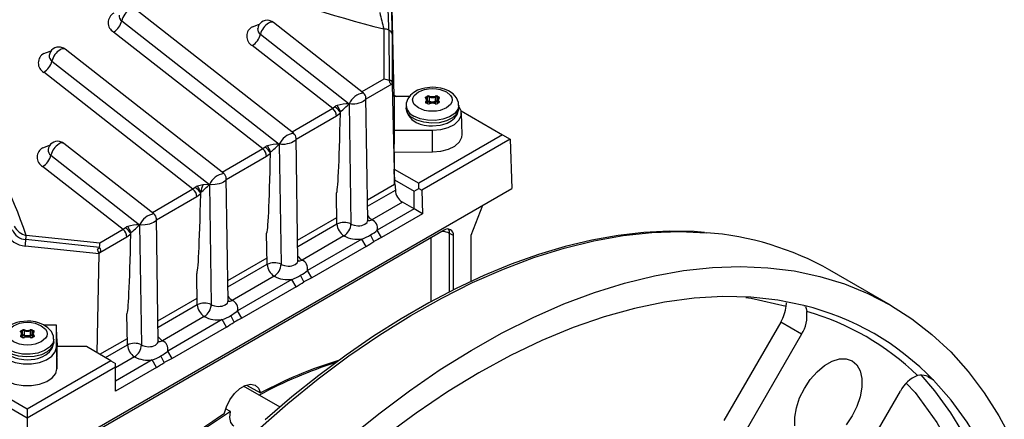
# Model space of a CAD drawing. Header units: inches. Extents: x 0 to 44, y 0 to 34.
# Tile 16 of 18: x 35.2 to 41, y 26.3 to 28.7. Entities that reach past the tile are written whole.
import ezdxf

# ---------------------------------------------------------------- set-up
doc = ezdxf.new("R2010")
doc.units = ezdxf.units.IN
doc.header["$LTSCALE"] = 4
doc.header["$MEASUREMENT"] = 0

msp = doc.modelspace()

# ---------------------------------------------------------------- linework, layer by layer
for p, q in [((36.7931, 28.0064), (35.844, 28.75)), ((37.3942, 28.226), (37.3828, 28.7574)), ((35.7658, 28.6794), (36.7076, 27.9415)), ((37.2106, 28.2474), (36.6726, 28.669)), ((37.3328, 28.6309), (37.3328, 28.3307)), ((37.3626, 28.6234), (37.3646, 28.3227)), ((36.6091, 27.9129), (35.7167, 28.612)), ((36.5945, 28.5984), (37.1251, 28.1826)), ((37.3822, 28.5989), (37.3832, 28.2975)), ((36.3755, 27.7653), (35.4264, 28.5089)), ((37.0267, 28.1539), (36.5454, 28.531)), ((35.3482, 28.4383), (36.29, 27.7005)), ((36.1915, 27.6718), (35.2991, 28.371)), ((37.3328, 28.3307), (37.2013, 28.2548)), ((37.3646, 28.3227), (37.3658, 28.3222)), ((37.3799, 28.2997), (37.2259, 28.2108)), ((37.383, 28.2993), (37.3799, 28.2997)), ((37.3832, 28.2975), (37.383, 28.2993)), ((37.3832, 28.2975), (37.396, 27.7017)), ((37.2368, 27.4863), (37.2257, 28.2212)), ((37.4854, 28.2261), (37.3939, 28.226)), ((37.3939, 28.226), (37.3939, 28.0246)), ((37.3941, 28.2337), (37.4074, 28.226)), ((37.5849, 28.2242), (37.5916, 28.2281)), ((37.586, 28.2155), (37.5854, 28.2164)), ((37.5854, 28.2162), (37.5854, 28.2164)), ((37.5877, 28.2194), (37.5944, 28.2232)), ((37.5877, 28.2133), (37.5877, 28.2194)), ((37.5925, 28.2028), (37.5921, 28.2044)), ((37.5925, 28.1849), (37.5925, 28.2028)), ((37.5944, 28.1975), (37.5944, 28.2232)), ((37.6043, 28.2238), (37.6043, 28.1981)), ((37.6418, 28.1981), (37.6418, 28.2238)), ((37.6518, 28.2232), (37.6584, 28.2194)), ((37.6518, 28.1975), (37.6518, 28.2232)), ((37.654, 28.2044), (37.6536, 28.2028)), ((37.6536, 28.2028), (37.6536, 28.1849)), ((37.6545, 28.2281), (37.6612, 28.2242)), ((37.6584, 28.2133), (37.6584, 28.2194)), ((37.6607, 28.2164), (37.6602, 28.2155)), ((37.6607, 28.2163), (37.6607, 28.2162)), ((37.0267, 28.1539), (36.7837, 28.0137)), ((37.0403, 28.165), (37.0267, 28.1539)), ((37.1251, 28.1826), (37.136, 27.465)), ((37.4656, 28.1739), (37.4656, 28.1578)), ((37.5916, 28.184), (37.5849, 28.1879)), ((37.5868, 28.192), (37.5868, 28.1882)), ((37.5936, 28.1842), (37.5869, 28.1881)), ((37.5944, 28.1975), (37.5925, 28.1964)), ((37.5972, 28.1927), (37.5925, 28.19)), ((37.6536, 28.19), (37.649, 28.1927)), ((37.6536, 28.1964), (37.6518, 28.1975)), ((37.6592, 28.1881), (37.6526, 28.1842)), ((37.6612, 28.1879), (37.6545, 28.184)), ((37.6594, 28.1882), (37.6594, 28.192)), ((37.6607, 28.1895), (37.6607, 28.1892)), ((37.7805, 28.1578), (37.7805, 28.1739)), ((37.0496, 28.109), (36.8083, 27.9698)), ((37.0728, 28.1271), (37.0496, 28.109)), ((37.0728, 28.1271), (37.073, 28.136)), ((37.7957, 28.1401), (38.042, 27.9979)), ((37.8002, 27.9984), (37.7975, 28.1269)), ((37.3939, 28.0246), (37.6236, 28.025)), ((37.3939, 28.0246), (37.3939, 27.9419)), ((37.6236, 27.8948), (37.6236, 28.025)), ((36.8192, 27.2452), (36.8082, 27.9801)), ((38.042, 27.9979), (37.5409, 27.7086)), ((38.0888, 27.9709), (37.5599, 27.6655)), ((38.042, 27.9979), (38.0888, 27.9709)), ((38.0888, 27.9709), (38.0977, 27.6764)), ((35.9579, 27.5242), (35.4199, 27.9458)), ((36.6091, 27.9129), (36.3661, 27.7726)), ((36.6227, 27.9239), (36.6091, 27.9129)), ((36.7076, 27.9415), (36.7184, 27.224)), ((37.3949, 27.8944), (37.3939, 27.9419)), ((35.3417, 27.8752), (35.8724, 27.4594)), ((36.632, 27.868), (36.3907, 27.7287)), ((36.6552, 27.886), (36.632, 27.868)), ((36.6552, 27.886), (36.6554, 27.8949)), ((37.3949, 27.8944), (37.6236, 27.8948)), ((37.3949, 27.8944), (37.3949, 27.7929)), ((35.7739, 27.4307), (35.2926, 27.8078)), ((37.3956, 27.7283), (37.3949, 27.7929)), ((37.3949, 27.7929), (37.5409, 27.7086)), ((36.4016, 27.0042), (36.3906, 27.7391)), ((35.1997, 26.0034), (38.0977, 27.6764)), ((36.1915, 27.6718), (35.9485, 27.5316)), ((36.2051, 27.6828), (36.1915, 27.6718)), ((36.2498, 27.6973), (36.2188, 27.6906)), ((36.29, 27.7005), (36.2498, 27.6973)), ((36.29, 27.7005), (36.3008, 26.9829)), ((37.2349, 27.6087), (37.396, 27.7017)), ((37.3961, 27.7018), (37.3956, 27.7283)), ((37.3956, 27.7283), (37.5131, 27.6604)), ((37.399, 27.7034), (37.396, 27.7017)), ((37.399, 27.7034), (37.4017, 27.6668)), ((37.5131, 27.6604), (37.5409, 27.6765)), ((37.5409, 27.6765), (37.5409, 27.7086)), ((37.5409, 27.6765), (37.5599, 27.6655)), ((36.2144, 27.6269), (35.9731, 27.4876)), ((36.2376, 27.6449), (36.2144, 27.6269)), ((36.2376, 27.6449), (36.2378, 27.6538)), ((37.0524, 27.4651), (37.0496, 27.65)), ((37.2355, 27.5708), (37.4017, 27.6668)), ((37.5131, 27.5543), (37.5131, 27.6604)), ((37.5599, 27.6655), (37.5641, 27.5249)), ((37.4435, 27.5945), (37.2612, 27.4892)), ((37.5131, 27.5543), (37.2934, 27.4275)), ((37.5131, 27.5543), (37.4435, 27.5945)), ((37.5641, 27.5249), (37.5131, 27.5543)), ((37.9227, 27.5754), (37.8527, 27.3952)), ((35.984, 26.7631), (35.973, 27.498)), ((36.8173, 27.3676), (37.0518, 27.503)), ((37.5641, 27.5249), (37.3189, 27.3833)), ((35.7875, 27.4418), (35.7739, 27.4307)), ((35.8724, 27.4594), (35.8832, 26.7419)), ((36.8179, 27.3298), (37.0524, 27.4651)), ((35.6348, 27.3504), (35.1936, 27.3959)), ((37.6927, 27.4265), (35.4377, 26.1247)), ((35.7968, 27.3859), (35.6335, 27.2916)), ((35.7739, 27.4307), (35.6348, 27.3504)), ((35.82, 27.4039), (35.7968, 27.3859)), ((35.82, 27.4039), (35.8202, 27.4128)), ((36.6348, 27.2241), (36.632, 27.4089)), ((37.0941, 27.3928), (36.8436, 27.2482)), ((37.2727, 27.3589), (37.2528, 27.3986)), ((37.3189, 27.3833), (37.2934, 27.4275)), ((37.6147, 26.9994), (37.6147, 27.3815)), ((37.7483, 27.3944), (37.7261, 27.4072)), ((37.7261, 27.0576), (37.7261, 27.4072)), ((37.7483, 27.0692), (37.7483, 27.3944)), ((37.8527, 27.3952), (37.8527, 27.1191)), ((35.6303, 27.2856), (35.188, 27.3323)), ((35.6329, 27.323), (35.1923, 27.3706)), ((35.6329, 27.323), (35.6327, 27.3217)), ((37.2011, 27.3742), (36.8758, 27.1864)), ((37.2266, 27.33), (36.9013, 27.1422)), ((37.2266, 27.33), (37.2011, 27.3742)), ((35.6178, 26.6942), (35.6303, 27.2856)), ((35.6303, 27.2856), (35.6304, 27.2875)), ((35.6335, 27.2916), (35.6304, 27.2875)), ((36.3998, 27.1266), (36.6342, 27.2619)), ((36.4003, 27.0887), (36.6348, 27.2241)), ((36.2172, 26.983), (36.2144, 27.1678)), ((36.6765, 27.1517), (36.426, 27.0071)), ((36.8551, 27.1179), (36.8352, 27.1575)), ((36.9013, 27.1422), (36.8758, 27.1864)), ((40.3619, 26.9792), (40, 27.1881)), ((36.7835, 27.1331), (36.4582, 26.9454)), ((36.809, 27.0889), (36.4838, 26.9012)), ((36.809, 27.0889), (36.7835, 27.1331)), ((35.9822, 26.8855), (36.2166, 27.0208)), ((35.9827, 26.8476), (36.2172, 26.983)), ((39.8448, 26.9768), (39.8491, 26.9739)), ((35.7996, 26.7419), (35.7968, 26.9268)), ((36.259, 26.9107), (36.0084, 26.766)), ((36.4376, 26.8768), (36.4176, 26.9165)), ((36.4838, 26.9012), (36.4582, 26.9454)), ((35.3762, 26.8598), (35.3004, 26.8598)), ((35.3755, 26.7272), (35.3762, 26.8598)), ((35.3779, 26.7781), (35.3762, 26.8598)), ((36.3659, 26.8921), (36.0407, 26.7043)), ((36.3914, 26.8479), (36.0662, 26.6601)), ((36.3914, 26.8479), (36.3659, 26.8921)), ((39.7057, 26.8777), (39.3657, 26.2888)), ((39.831, 26.8054), (39.7057, 26.8777)), ((35.163, 26.826), (35.1696, 26.8299)), ((35.1696, 26.7859), (35.163, 26.7897)), ((35.1634, 26.818), (35.1634, 26.8182)), ((35.164, 26.8173), (35.1635, 26.8182)), ((35.1648, 26.7938), (35.1648, 26.79)), ((35.1716, 26.7861), (35.1649, 26.7899)), ((35.1657, 26.8212), (35.1724, 26.8251)), ((35.1657, 26.8151), (35.1657, 26.8212)), ((35.1705, 26.8047), (35.1701, 26.8063)), ((35.1705, 26.7867), (35.1705, 26.8047)), ((35.1724, 26.7993), (35.1705, 26.7983)), ((35.1752, 26.7945), (35.1705, 26.7918)), ((35.1724, 26.7993), (35.1724, 26.8251)), ((35.1824, 26.8256), (35.1824, 26.7999)), ((35.2198, 26.7999), (35.2198, 26.8256)), ((35.2316, 26.7918), (35.227, 26.7945)), ((35.2298, 26.8251), (35.2364, 26.8212)), ((35.2298, 26.7993), (35.2298, 26.8251)), ((35.2316, 26.7983), (35.2298, 26.7993)), ((35.2372, 26.7899), (35.2306, 26.7861)), ((35.232, 26.8062), (35.2316, 26.8047)), ((35.2316, 26.8047), (35.2316, 26.7867)), ((35.2326, 26.8299), (35.2392, 26.826)), ((35.2392, 26.7897), (35.2326, 26.7859)), ((35.2364, 26.8151), (35.2364, 26.8212)), ((35.2374, 26.79), (35.2374, 26.7938)), ((35.2387, 26.8182), (35.2382, 26.8173)), ((35.2387, 26.8182), (35.2387, 26.818)), ((35.2387, 26.7913), (35.2387, 26.7911)), ((39.831, 26.8054), (39.4909, 26.2164)), ((35.3586, 26.7597), (35.3586, 26.7757)), ((35.3779, 26.7781), (35.3789, 26.7306)), ((35.3782, 26.5986), (35.3789, 26.7306)), ((35.5547, 26.7306), (35.3789, 26.7306)), ((35.7008, 26.6463), (35.5547, 26.7306)), ((35.6343, 26.6847), (35.7991, 26.7798)), ((35.6674, 26.6656), (35.7996, 26.7419)), ((35.3755, 26.7272), (35.3782, 26.5986)), ((36.02, 26.6357), (36.0001, 26.6754)), ((36.0662, 26.6601), (36.0407, 26.7043)), ((35.1997, 26.357), (34.7264, 26.6303)), ((35.7008, 26.6463), (35.1997, 26.357)), ((35.7008, 26.6463), (35.7286, 26.6303)), ((35.8414, 26.6696), (35.7286, 26.6045)), ((35.9483, 26.651), (35.7286, 26.5242)), ((35.7286, 26.6084), (35.7286, 26.6303)), ((35.9738, 26.6068), (35.9483, 26.651)), ((35.1997, 26.303), (34.6986, 26.5923)), ((35.7286, 26.6084), (35.1997, 26.303)), ((35.7286, 26.4652), (35.7286, 26.6084)), ((35.9738, 26.6068), (35.7286, 26.4652)), ((36.712, 26.3691), (36.4942, 26.4949)), ((36.5115, 26.5011), (36.5957, 26.4541)), ((40.6187, 26.5299), (40.585, 26.5493)), ((40.0815, 25.8754), (40.4215, 26.4644)), ((35.1997, 26.357), (35.1997, 26.303)), ((36.4163, 26.3422), (36.3866, 26.3593)), ((35.1997, 26.303), (35.1997, 26.0034))]:
    msp.add_line(p, q)
at = {"flags": 128}
for points in [[(36.6724, 28.6688), (36.6631, 28.675), (36.6461, 28.6807)], [(36.5467, 28.6437), (36.5832, 28.6569), (36.5894, 28.6576)], [(36.5779, 28.6324), (36.5776, 28.6311), (36.5782, 28.6316)], [(35.3004, 28.4836), (35.3369, 28.4968), (35.3432, 28.4976)], [(35.4262, 28.5087), (35.4169, 28.515), (35.3999, 28.5206)], [(35.3316, 28.4723), (35.3314, 28.4711), (35.3319, 28.4716)], [(37.3646, 28.3227), (37.3519, 28.3271), (37.3328, 28.3307)], [(37.3658, 28.3222), (37.3689, 28.324), (37.3717, 28.3244), (37.3735, 28.3238), (37.3753, 28.3223), (37.3775, 28.3193), (37.3817, 28.3084), (37.3825, 28.3039), (37.383, 28.2993)], [(37.3799, 28.2997), (37.3744, 28.3018), (37.3723, 28.3037), (37.3706, 28.3062), (37.3693, 28.3092), (37.3681, 28.3129), (37.3658, 28.3222)], [(37.6231, 28.2815), (37.5773, 28.2771), (37.5606, 28.2731), (37.5348, 28.2638), (37.5116, 28.2511), (37.4911, 28.2339), (37.4753, 28.2122), (37.4665, 28.1862), (37.467, 28.1731)], [(37.5395, 28.1578), (37.5147, 28.179), (37.5074, 28.1922), (37.505, 28.2061), (37.5074, 28.2199), (37.5147, 28.2331), (37.5395, 28.2543), (37.5762, 28.2686), (37.5991, 28.2728), (37.6231, 28.2742), (37.647, 28.2728), (37.67, 28.2686), (37.7066, 28.2543)], [(37.7792, 28.1735), (37.7786, 28.1913), (37.7668, 28.219), (37.7463, 28.2422), (37.7195, 28.2599), (37.6954, 28.27), (37.6725, 28.2763), (37.6435, 28.2806), (37.6231, 28.2815)], [(37.2254, 28.2173), (37.2256, 28.2147), (37.2232, 28.2093), (37.2173, 28.2028), (37.2084, 28.1968), (37.1972, 28.1913), (37.1839, 28.1866), (37.1717, 28.1835), (37.1584, 28.1814), (37.1384, 28.1808), (37.1251, 28.1826)], [(37.7066, 28.2543), (37.7315, 28.2331), (37.7387, 28.2199), (37.7412, 28.2061), (37.7387, 28.1922), (37.7315, 28.179), (37.7066, 28.1578), (37.67, 28.1435), (37.647, 28.1393), (37.6231, 28.1379), (37.5991, 28.1393), (37.5762, 28.1435), (37.5395, 28.1578)], [(37.5835, 28.2156), (37.5818, 28.2177), (37.5815, 28.2201), (37.5826, 28.2223), (37.5849, 28.2242)], [(37.5918, 28.2056), (37.5908, 28.2096), (37.586, 28.2155)], [(37.6602, 28.2155), (37.6553, 28.2096), (37.6544, 28.2061)], [(37.7805, 28.1578), (37.7796, 28.1477), (37.7674, 28.1215), (37.7424, 28.0985), (37.7068, 28.0809), (37.6638, 28.07), (37.6172, 28.067), (37.5711, 28.072), (37.5295, 28.0847), (37.4964, 28.1038), (37.4744, 28.1278), (37.4657, 28.1544), (37.4656, 28.1578)], [(37.4669, 28.1582), (37.4675, 28.1404), (37.4793, 28.1127), (37.4998, 28.0895), (37.5267, 28.0718), (37.5508, 28.0617), (37.5736, 28.0554), (37.6026, 28.0511), (37.6231, 28.0503)], [(37.7805, 28.1737), (37.7752, 28.1504), (37.7564, 28.1255), (37.7258, 28.105), (37.686, 28.0906), (37.6407, 28.0836), (37.5938, 28.0846), (37.5495, 28.0935), (37.5117, 28.1096)], [(37.5869, 28.1881), (37.5858, 28.1888), (37.5854, 28.1893)], [(37.6231, 28.0503), (37.6688, 28.0547), (37.6856, 28.0587), (37.7113, 28.0679), (37.7345, 28.0806), (37.7551, 28.0978), (37.7708, 28.1195), (37.7796, 28.1455), (37.7791, 28.1586)], [(37.6236, 28.025), (37.6727, 28.0292), (37.7178, 28.0411), (37.7552, 28.06), (37.7819, 28.0841), (37.7958, 28.1116), (37.7956, 28.1403), (37.7815, 28.1678), (37.7805, 28.169)], [(37.6607, 28.1893), (37.6603, 28.1888), (37.6592, 28.1881)], [(37.6626, 28.1965), (37.6643, 28.1944), (37.6646, 28.192), (37.6635, 28.1898), (37.6612, 28.1879)], [(36.8078, 27.9763), (36.808, 27.9736), (36.8056, 27.9682), (36.7997, 27.9618), (36.7909, 27.9557), (36.7796, 27.9502), (36.7663, 27.9455), (36.7541, 27.9425), (36.7408, 27.9404), (36.7209, 27.9397), (36.7076, 27.9415)], [(37.6236, 27.8948), (37.6735, 27.899), (37.7193, 27.9112), (37.7573, 27.9303), (37.7844, 27.9549), (37.7985, 27.9828), (37.8002, 27.9984)], [(35.2939, 27.9205), (35.3304, 27.9337), (35.3367, 27.9344)], [(35.3251, 27.9092), (35.3249, 27.9079), (35.3254, 27.9084)], [(35.4196, 27.9456), (35.4104, 27.9519), (35.3934, 27.9575)], [(36.3902, 27.7352), (36.3904, 27.7325), (36.388, 27.7271), (36.3821, 27.7207), (36.3733, 27.7146), (36.362, 27.7091), (36.3487, 27.7045), (36.3365, 27.7014), (36.3233, 27.6993), (36.3033, 27.6986), (36.29, 27.7005)], [(35.9727, 27.4941), (35.9728, 27.4915), (35.9705, 27.4861), (35.9645, 27.4796), (35.9557, 27.4736), (35.9445, 27.4681), (35.9312, 27.4634), (35.9189, 27.4603), (35.9057, 27.4583), (35.8857, 27.4576), (35.8724, 27.4594)], [(37.0524, 27.4651), (37.0526, 27.4652), (37.0529, 27.4652), (37.0531, 27.465), (37.0531, 27.4649), (37.0531, 27.4647), (37.0531, 27.4643), (37.053, 27.4642), (37.0529, 27.464), (37.0527, 27.4637), (37.0524, 27.4634)], [(37.136, 27.465), (37.142, 27.4616), (37.1554, 27.4566), (37.1779, 27.4534), (37.1898, 27.4539), (37.201, 27.4557), (37.2195, 27.4628), (37.232, 27.4737), (37.2355, 27.4803), (37.2367, 27.4875), (37.2366, 27.4878)], [(37.2375, 27.4846), (37.2483, 27.4841), (37.2612, 27.4892)], [(36.5794, 26.2342), (36.7588, 26.3913), (36.9403, 26.5386), (37.1236, 26.6756), (37.3081, 26.802), (37.4932, 26.9174), (37.6785, 27.0215), (37.8633, 27.114), (38.0473, 27.1946), (38.2298, 27.2631), (38.4103, 27.3193), (38.5884, 27.3631), (38.7635, 27.3943), (38.9352, 27.4128), (39.1028, 27.4186), (39.2613, 27.4121)], [(39.2501, 27.4142), (39.1878, 27.4195), (39.0397, 27.4217), (38.8882, 27.4136), (38.7339, 27.3954), (38.5769, 27.3672), (38.4177, 27.3289), (38.2566, 27.2808), (38.094, 27.2229), (37.9302, 27.1553), (37.7657, 27.0783), (37.6008, 26.9921), (37.4358, 26.8967), (37.2712, 26.7926), (37.1072, 26.6799), (36.9444, 26.5589), (36.783, 26.4299), (36.6235, 26.2933)], [(35.6304, 27.2875), (35.6237, 27.301), (35.622, 27.3058), (35.6214, 27.3098), (35.6219, 27.3126), (35.6233, 27.3149), (35.6267, 27.3181), (35.6327, 27.3217)], [(35.6329, 27.323), (35.6343, 27.3377), (35.6348, 27.3504)], [(36.6348, 27.2241), (36.6351, 27.2242), (36.6353, 27.2241), (36.6355, 27.2239), (36.6355, 27.2238), (36.6355, 27.2236), (36.6355, 27.2233), (36.6354, 27.2231), (36.6353, 27.2229), (36.6351, 27.2226), (36.6348, 27.2224)], [(36.7184, 27.224), (36.7244, 27.2205), (36.7378, 27.2156), (36.7604, 27.2124), (36.7723, 27.2128), (36.7834, 27.2147), (36.8019, 27.2218), (36.8144, 27.2326), (36.8179, 27.2393), (36.8192, 27.2464), (36.819, 27.2467)], [(36.8199, 27.2436), (36.8308, 27.2431), (36.8436, 27.2482)], [(37.1207, 26.1824), (37.3023, 26.3296), (37.4855, 26.4667), (37.67, 26.5931), (37.8551, 26.7085), (38.0404, 26.8126), (38.2252, 26.9051), (38.4092, 26.9857), (38.5917, 27.0542), (38.7722, 27.1104), (38.9503, 27.1542), (39.1254, 27.1854), (39.2971, 27.2039), (39.4647, 27.2097), (39.628, 27.2028), (39.7863, 27.1832), (39.9394, 27.1509), (40.0866, 27.106), (40.2276, 27.0487), (40.3621, 26.9791), (40.4896, 26.8974), (40.6097, 26.8039), (40.7221, 26.6988), (40.8266, 26.5824), (40.9228, 26.4551), (41.0104, 26.3171), (41.0892, 26.169)], [(39.8448, 26.9768), (39.6885, 27.0081), (39.5264, 27.0258), (39.3591, 27.0297), (39.1873, 27.0199), (39.0113, 26.9964), (38.8318, 26.9593), (38.6493, 26.9086), (38.4644, 26.8447), (38.2778, 26.7675), (38.0899, 26.6775), (37.9015, 26.5748), (37.713, 26.4599), (37.5251, 26.333), (37.3385, 26.1947), (37.1536, 26.0452), (36.9711, 25.8852), (36.7916, 25.715), (36.6156, 25.5354), (36.4438, 25.3467), (36.2765, 25.1497), (36.1144, 24.9449), (35.9581, 24.733)], [(39.4981, 27.0245), (39.5292, 27.0212), (39.7376, 26.9727)], [(36.2172, 26.983), (36.2175, 26.9831), (36.2177, 26.983), (36.2179, 26.9829), (36.2179, 26.9827), (36.2179, 26.9826), (36.2179, 26.9822), (36.2178, 26.982), (36.2178, 26.9819), (36.2175, 26.9816), (36.2172, 26.9813)], [(36.3008, 26.9829), (36.307, 26.9794), (36.3202, 26.9745), (36.3428, 26.9713), (36.3547, 26.9718), (36.3658, 26.9736), (36.3844, 26.9807), (36.3969, 26.9916), (36.4003, 26.9982), (36.4016, 27.0053), (36.4015, 27.0057)], [(36.4024, 27.0025), (36.4132, 27.002), (36.426, 27.0071)], [(39.7376, 26.9727), (39.7398, 26.9903), (39.7403, 26.9933)], [(39.8542, 26.9706), (39.8573, 26.9593), (39.861, 26.9412)], [(35.2011, 26.8833), (35.1554, 26.8789), (35.1386, 26.8749), (35.1128, 26.8656), (35.0897, 26.8529), (35.0691, 26.8357), (35.0533, 26.814), (35.0446, 26.788), (35.045, 26.7749)], [(35.1176, 26.7597), (35.0927, 26.7808), (35.0854, 26.794), (35.083, 26.8079), (35.0854, 26.8217), (35.0927, 26.835), (35.1176, 26.8561), (35.1542, 26.8704), (35.1771, 26.8747), (35.2011, 26.8761), (35.2251, 26.8747), (35.248, 26.8704), (35.2846, 26.8561)], [(35.2846, 26.8561), (35.3095, 26.835), (35.3168, 26.8217), (35.3192, 26.8079), (35.3168, 26.794), (35.3095, 26.7808), (35.2846, 26.7597), (35.248, 26.7453), (35.225, 26.7411), (35.2011, 26.7397), (35.1771, 26.7411), (35.1542, 26.7453), (35.1176, 26.7597)], [(35.3572, 26.7754), (35.3566, 26.7931), (35.3449, 26.8208), (35.3243, 26.844), (35.2975, 26.8617), (35.2734, 26.8719), (35.2506, 26.8781), (35.2215, 26.8824), (35.2011, 26.8833)], [(35.1615, 26.8174), (35.1599, 26.8195), (35.1596, 26.8219), (35.1606, 26.8241), (35.163, 26.826)], [(35.1649, 26.7899), (35.1638, 26.7906), (35.1635, 26.7911)], [(35.1698, 26.8074), (35.1688, 26.8114), (35.164, 26.8173)], [(35.2382, 26.8173), (35.2334, 26.8114), (35.2325, 26.8079)], [(35.2387, 26.7911), (35.2383, 26.7906), (35.2372, 26.7899)], [(35.2406, 26.7983), (35.2423, 26.7962), (35.2426, 26.7939), (35.2416, 26.7916), (35.2392, 26.7897)], [(35.3586, 26.7597), (35.3576, 26.7495), (35.3454, 26.7233), (35.3204, 26.7004), (35.2849, 26.6827), (35.2418, 26.6718), (35.1952, 26.6688), (35.1491, 26.6738), (35.1076, 26.6865), (35.0744, 26.7057), (35.0524, 26.7296), (35.0437, 26.7563), (35.0436, 26.7597)], [(35.045, 26.76), (35.0455, 26.7423), (35.0573, 26.7145), (35.0779, 26.6914), (35.1047, 26.6736), (35.1288, 26.6635), (35.1516, 26.6573), (35.1806, 26.653), (35.2011, 26.6521)], [(35.3586, 26.7755), (35.3532, 26.7522), (35.3344, 26.7274), (35.3038, 26.7068), (35.2641, 26.6924), (35.2187, 26.6854), (35.1718, 26.6864), (35.1275, 26.6953), (35.0897, 26.7114)], [(35.2011, 26.6521), (35.2468, 26.6565), (35.2636, 26.6605), (35.2894, 26.6698), (35.3125, 26.6825), (35.3331, 26.6996), (35.3489, 26.7213), (35.3576, 26.7474), (35.3572, 26.7605)], [(35.7996, 26.7419), (35.7999, 26.742), (35.8001, 26.742), (35.8003, 26.7418), (35.8004, 26.7417), (35.8004, 26.7415), (35.8003, 26.7411), (35.8003, 26.741), (35.8002, 26.7408), (35.8, 26.7405), (35.7996, 26.7402)], [(35.8832, 26.7419), (35.8892, 26.7384), (35.9026, 26.7334), (35.9252, 26.7302), (35.9371, 26.7307), (35.9482, 26.7325), (35.9668, 26.7397), (35.9793, 26.7505), (35.9828, 26.7571), (35.984, 26.7643), (35.9839, 26.7646)], [(35.9848, 26.7614), (35.9956, 26.761), (36.0084, 26.766)], [(35.0267, 26.7278), (35.0336, 26.6994), (35.0541, 26.6733), (35.0865, 26.6516), (35.1282, 26.636), (35.1758, 26.6279), (35.2254, 26.6278), (35.2731, 26.6358), (35.3149, 26.6512), (35.3475, 26.6728), (35.3683, 26.6989), (35.3755, 26.7272)], [(39.7892, 26.2566), (39.7892, 26.3088), (39.7992, 26.3655), (39.8189, 26.4238), (39.847, 26.4809), (39.8824, 26.5338), (39.9231, 26.58), (39.9672, 26.6171), (40.0124, 26.6431), (40.0564, 26.657), (40.0971, 26.6578), (40.1325, 26.6457)], [(40.1325, 26.6457), (40.1607, 26.6211), (40.1803, 26.5854), (40.1903, 26.5404), (40.1903, 26.4882), (40.1803, 26.4315), (40.1607, 26.3732), (40.1325, 26.3161), (40.0971, 26.2631)], [(35.0239, 26.5992), (35.0309, 26.5704), (35.0518, 26.5439), (35.0847, 26.5218), (35.127, 26.506), (35.1754, 26.4977), (35.2258, 26.4976), (35.2742, 26.5058), (35.3167, 26.5214), (35.3498, 26.5434), (35.3709, 26.5698), (35.3782, 26.5986)], [(40.5212, 22.0979), (40.6265, 22.3392), (40.7228, 22.582), (40.8099, 22.8254), (40.8873, 23.0686), (40.9549, 23.3108), (41.0125, 23.5514), (41.0599, 23.7894), (41.0969, 24.0243), (41.1234, 24.2551), (41.1394, 24.4812), (41.1447, 24.7019), (41.1394, 24.9165), (41.1234, 25.1242), (41.0969, 25.3244), (41.0599, 25.5165), (41.0125, 25.6999), (40.9549, 25.874), (40.8873, 26.0382), (40.8099, 26.1919), (40.7228, 26.3348), (40.6265, 26.4664), (40.5447, 26.5613)], [(36.3787, 26.3289), (36.3909, 26.3715), (36.4116, 26.4133), (36.439, 26.4506), (36.4707, 26.4801), (36.5038, 26.4992), (36.5355, 26.5063), (36.5629, 26.5006), (36.5836, 26.4827), (36.5957, 26.4541)], [(40.4565, 26.5114), (40.5087, 26.4555), (40.6384, 26.2773), (40.7548, 26.0698), (40.8517, 25.8409), (40.9303, 25.5851), (40.987, 25.3102), (41.0217, 25.0139), (41.0333, 24.7019), (41.0217, 24.3766), (40.987, 24.0401), (40.9303, 23.6998), (40.8517, 23.3533), (40.7548, 23.0126), (40.6384, 22.6705), (40.5087, 22.3426), (40.3625, 22.0176)], [(40.6187, 22.0416), (40.724, 22.283), (40.8203, 22.5257), (40.9073, 22.7691), (40.9847, 23.0123), (41.0524, 23.2546), (41.11, 23.4951), (41.1573, 23.7332), (41.1943, 23.968), (41.2209, 24.1989), (41.2368, 24.425), (41.2421, 24.6457), (41.2368, 24.8602), (41.2209, 25.068), (41.1943, 25.2682), (41.1573, 25.4603), (41.11, 25.6437), (41.0524, 25.8177), (40.9847, 25.9819), (40.9073, 26.1357), (40.8203, 26.2786), (40.724, 26.4101), (40.6187, 26.5299)], [(36.4365, 26.2554), (36.4324, 26.2582), (36.4177, 26.278), (36.4121, 26.3071), (36.4163, 26.3422)]]:
    msp.add_lwpolyline(points, dxfattribs=at)
for centre, radius, start, end in [((38.8392, 34.7288), 6.2812, 238.32854, 256.12407), ((35.8717, 28.6537), 0.109, 121.41996, 166.38597), ((26.508, 28.5423), 10.8743, 0.2983, 1.05766), ((32.1482, 26.3687), 3.2139, 18.63999, 46.52324), ((35.748, 28.668), 0.0641, 117.85832, 240.81853), ((35.6599, 28.705), 0.109, 301.41996, 346.38597), ((35.7844, 28.7094), 0.0353, 173.57433, 238.20052), ((36.634, 28.6262), 0.0558, 77.45196, 173.95467), ((36.6606, 28.645), 0.0268, 63.26399, 129.50463), ((38.5209, 28.9785), 1.2379, 191.68506, 196.3077), ((34.4558, 28.5842), 2.907, 0.77317, 2.88139), ((36.5766, 28.587), 0.0641, 117.85832, 240.81853), ((36.6131, 28.6284), 0.0353, 173.57433, 238.20052), ((36.7004, 28.5727), 0.109, 121.41996, 166.38597), ((37.3241, 28.5324), 0.0989, 67.06365, 84.94421), ((37.3533, 28.596), 0.029, 5.79292, 71.32316), ((36.4886, 28.624), 0.109, 301.41996, 346.38597), ((35.3877, 28.4662), 0.0558, 77.45196, 173.95467), ((35.4541, 28.4127), 0.109, 121.41996, 166.38597), ((35.4144, 28.485), 0.0268, 63.26399, 129.50463), ((35.3304, 28.4269), 0.0641, 117.85832, 240.81853), ((35.2423, 28.464), 0.109, 301.41996, 346.38597), ((35.3668, 28.4683), 0.0353, 173.57433, 238.20052), ((37.226, 28.1381), 0.1102, 98.09145, 156.18541), ((37.1863, 28.2163), 0.0395, 0.8574, 51.91463), ((37.5846, 28.2134), 0.00249, 57.24369, 116.37684), ((37.5768, 28.2061), 0.0117, 305.09413, 54.90587), ((37.5817, 28.2191), 0.00605, 2.60548, 57.39452), ((37.5894, 28.2157), 0.00403, 114.6582, 171.28527), ((37.5792, 28.2028), 0.0132, 305.13326, 20.60731), ((37.6, 28.2117), 0.0184, 69.09977, 117.25215), ((37.5883, 28.223), 0.00605, 2.60548, 57.39452), ((37.6, 28.2123), 0.0123, 69.27436, 117.07755), ((37.6117, 28.2236), 0.0074, 134.60204, 178.66753), ((37.6231, 28.2746), 0.0541, 249.76516, 290.23484), ((37.6231, 28.2734), 0.0475, 249.65882, 290.34118), ((37.6461, 28.2117), 0.0184, 62.74981, 110.89827), ((37.6344, 28.2236), 0.0074, 1.33247, 45.39796), ((37.6461, 28.2123), 0.0123, 62.92245, 110.72564), ((37.6578, 28.223), 0.00605, 122.60548, 177.39452), ((37.667, 28.2028), 0.0132, 160.36567, 234.84926), ((37.6693, 28.2061), 0.0117, 125.09413, 234.90587), ((37.6644, 28.2191), 0.00605, 122.60548, 177.39452), ((37.6568, 28.2158), 0.00392, 7.78755, 66.18148), ((37.6615, 28.2134), 0.00249, 63.62316, 122.75631), ((37.6596, 28.2195), 0.00497, 307.67628, 71.2297), ((36.9881, 28.1059), 0.0616, 2.90886, 51.23521), ((37.0608, 28.1447), 0.0289, 103.7874, 135.33814), ((36.988, 28.0873), 0.0937, 25.14272, 56.05595), ((37.1272, 27.9058), 0.2768, 90.42535, 105.34496), ((37.3782, 28.3172), 0.355, 204.02115, 210.70302), ((36.7815, 28.5149), 0.478, 307.57169, 315.9659), ((37.5427, 28.1806), 0.0774, 185.45862, 246.43291), ((37.5865, 28.1926), 0.00497, 127.67628, 251.2297), ((37.5815, 28.1917), 0.00523, 4.03018, 68.03163), ((37.5861, 28.1863), 0.00198, 65.68605, 125.61817), ((37.5888, 28.1893), 0.00335, 126.66152, 177.4985), ((37.5927, 28.1825), 0.00188, 63.54806, 127.30292), ((37.6, 28.2004), 0.0184, 242.74981, 290.89827), ((37.6, 28.1969), 0.0142, 243.12809, 290.93379), ((37.6, 28.1865), 0.0123, 69.27436, 117.07755), ((37.6004, 28.1978), 0.00605, 182.60548, 237.39452), ((37.6, 28.1873), 0.00612, 69.09958, 117.25233), ((37.5969, 28.1982), 0.0074, 314.60204, 358.66753), ((37.6231, 28.2497), 0.0605, 249.75583, 290.24417), ((37.6231, 28.2489), 0.0541, 249.76516, 290.23484), ((37.6231, 28.1348), 0.0521, 69.76516, 110.23484), ((37.6055, 28.1823), 0.00141, 40.64819, 107.2624), ((37.6231, 28.1387), 0.0475, 69.65882, 110.34118), ((37.6461, 28.2004), 0.0184, 249.09977, 297.25215), ((37.6407, 28.1823), 0.00141, 72.7376, 139.35181), ((37.6461, 28.1969), 0.0142, 249.06621, 296.87191), ((37.6461, 28.1865), 0.0123, 62.92245, 110.72564), ((37.6492, 28.1982), 0.0074, 181.33247, 225.39796), ((37.6462, 28.1873), 0.00612, 62.75135, 110.89674), ((37.6457, 28.1978), 0.00605, 302.60548, 357.39452), ((37.6534, 28.1825), 0.00188, 52.69708, 116.45194), ((37.66, 28.1863), 0.00198, 54.38183, 114.31395), ((37.6646, 28.1917), 0.00523, 111.96837, 175.96982), ((37.6574, 28.1893), 0.00335, 2.5015, 53.33848), ((36.8084, 27.897), 0.1102, 98.09145, 156.18541), ((36.7687, 27.9753), 0.0395, 0.8574, 51.91463), ((35.3239, 27.8638), 0.0641, 117.85832, 240.81853), ((35.3603, 27.9052), 0.0353, 173.57433, 238.20052), ((35.3812, 27.903), 0.0558, 77.45196, 173.95467), ((35.4476, 27.8495), 0.109, 121.41996, 166.38597), ((35.4079, 27.9218), 0.0268, 63.26399, 129.50463), ((36.5705, 27.8649), 0.0616, 2.90886, 51.23521), ((36.6432, 27.9036), 0.0289, 103.7874, 135.33814), ((36.5704, 27.8462), 0.0937, 25.14272, 56.05595), ((36.7096, 27.6647), 0.2768, 90.42535, 105.34496), ((36.9606, 28.0762), 0.355, 204.02115, 210.70302), ((36.3639, 28.2738), 0.478, 307.57169, 315.9659), ((35.2358, 27.9008), 0.109, 301.41996, 346.38597), ((36.3908, 27.656), 0.1102, 98.09145, 156.18541), ((36.3512, 27.7342), 0.0395, 0.8574, 51.91463), ((36.1529, 27.6238), 0.0616, 2.90886, 51.23521), ((36.2257, 27.6625), 0.029, 103.81944, 135.3061), ((36.1528, 27.6051), 0.0937, 25.14272, 56.05595), ((36.5429, 27.835), 0.3548, 204.01935, 210.70483), ((35.9443, 28.035), 0.481, 307.5979, 315.93968), ((36.372, 27.64), 0.1349, 154.88485, 174.10902), ((37.4924, 27.6709), 0.0908, 182.60548, 237.39452), ((35.9732, 27.4149), 0.1102, 98.09145, 156.18541), ((35.9336, 27.4931), 0.0395, 0.8574, 51.91463), ((37.3044, 27.5592), 0.0823, 214.19776, 238.29497), ((35.2153, 27.4956), 0.102, 205.38319, 257.71509), ((35.8081, 27.4215), 0.0289, 103.7874, 135.33814), ((35.7352, 27.3641), 0.0937, 25.14272, 56.05595), ((35.8744, 27.1825), 0.2769, 90.42586, 105.34445), ((36.1254, 27.594), 0.355, 204.02115, 210.70302), ((35.5287, 27.7917), 0.478, 307.57169, 315.9659), ((37.0959, 27.3725), 0.1009, 66.62122, 115.58128), ((37.1434, 27.4696), 0.0912, 183.84994, 237.3049), ((37.0453, 27.4693), 0.0908, 302.54196, 357.29664), ((37.2473, 27.487), 0.0105, 172.92041, 213.7044), ((37.2416, 27.4397), 0.0532, 346.69506, 68.46013), ((35.1953, 27.4595), 0.1275, 201.40383, 266.73818), ((35.1983, 27.4639), 0.0935, 199.84675, 266.30583), ((34.6303, 27.4112), 0.5635, 355.86117, 358.44437), ((35.7353, 27.3827), 0.0616, 2.90886, 51.23521), ((37.1769, 27.5518), 0.1793, 242.50435, 277.74782), ((37.072, 27.7147), 0.3641, 290.75517, 299.76628), ((37.1293, 27.6151), 0.2493, 299.70059, 311.17329), ((38.489, 25.1078), 2.5587, 117.21215, 118.38165), ((37.6739, 27.3102), 0.1102, 61.75152, 86.05531), ((37.7144, 27.3999), 0.0344, 350.78596, 129.20329), ((37.678, 27.4093), 0.0481, 357.46586, 30.89956), ((39.1324, 25.6569), 1.76, 60.46487, 85.79992), ((34.6878, 27.4073), 0.5058, 351.46626, 355.83254), ((35.6194, 27.3063), 0.0204, 313.92607, 49.33024), ((35.7472, 29.739), 2.827, 301.55551, 302.65931), ((36.8868, 27.3181), 0.0823, 214.19776, 238.29497), ((36.6784, 27.1314), 0.1009, 66.62122, 115.58128), ((36.7258, 27.2285), 0.0912, 183.84994, 237.3049), ((36.6277, 27.2283), 0.0908, 302.54196, 357.29664), ((36.8297, 27.2459), 0.0105, 172.92041, 213.7044), ((36.824, 27.1987), 0.0532, 346.69506, 68.46013), ((36.7593, 27.3108), 0.1793, 242.50435, 277.74782), ((36.6545, 27.4736), 0.3641, 290.75517, 299.76628), ((36.7117, 27.374), 0.2493, 299.70059, 311.17329), ((38.0714, 24.8667), 2.5587, 117.21215, 118.38165), ((35.3296, 29.4979), 2.827, 301.55551, 302.65931), ((36.4692, 27.0771), 0.0823, 214.19776, 238.29497), ((36.2607, 26.8935), 0.098, 65.88541, 116.35163), ((36.3082, 26.9874), 0.0912, 183.84994, 237.3049), ((36.2101, 26.9872), 0.0908, 302.56769, 357.3268), ((36.4121, 27.0049), 0.0105, 172.92035, 213.7044), ((36.4065, 26.9576), 0.0532, 346.69506, 68.46013), ((39.5007, 26.9995), 0.2384, 329.2941, 353.55181), ((39.4636, 25.4232), 1.5996, 43.7758, 76.21345), ((36.3417, 27.0697), 0.1793, 242.50435, 277.74782), ((36.2369, 27.2325), 0.3641, 290.75517, 299.76628), ((36.2941, 27.133), 0.2493, 299.70059, 311.17329), ((39.6595, 26.9145), 0.2032, 327.51874, 7.54287), ((39.4266, 25.4233), 1.5788, 45.96047, 74.02878), ((34.912, 29.2568), 2.827, 301.55551, 302.65931), ((37.6538, 24.6257), 2.5587, 117.21215, 118.38165), ((35.1646, 26.7944), 0.00497, 127.67628, 251.2297), ((35.1626, 26.8152), 0.00249, 57.24369, 116.37684), ((35.1548, 26.8079), 0.0117, 305.09413, 54.90587), ((35.1596, 26.7935), 0.00523, 4.03018, 68.03163), ((35.1597, 26.8209), 0.00605, 2.60548, 57.39452), ((35.1641, 26.7881), 0.00198, 65.68605, 125.61817), ((35.1674, 26.8176), 0.00403, 114.6582, 171.28527), ((35.1668, 26.7912), 0.00335, 126.66152, 177.4985), ((35.1572, 26.8046), 0.0132, 305.13326, 20.60731), ((35.178, 26.8136), 0.0184, 69.09977, 117.25215), ((35.1663, 26.8248), 0.00605, 2.60548, 57.39452), ((35.178, 26.8141), 0.0123, 69.27436, 117.07755), ((35.178, 26.7884), 0.0123, 69.27436, 117.07755), ((35.1784, 26.7996), 0.00605, 182.60548, 237.39452), ((35.178, 26.7891), 0.00612, 69.09958, 117.25233), ((35.175, 26.8001), 0.0074, 314.60204, 358.66753), ((35.2011, 26.8515), 0.0605, 249.75583, 290.24417), ((35.1898, 26.8254), 0.0074, 134.60204, 178.66753), ((35.2011, 26.8764), 0.0541, 249.76516, 290.23484), ((35.2011, 26.8507), 0.0541, 249.76516, 290.23484), ((35.2011, 26.7366), 0.0521, 69.76516, 110.23484), ((35.2011, 26.8753), 0.0475, 249.65882, 290.34118), ((35.2011, 26.7405), 0.0475, 69.65882, 110.34118), ((35.2242, 26.8136), 0.0184, 62.74981, 110.89827), ((35.2124, 26.8254), 0.0074, 1.33247, 45.39796), ((35.2242, 26.8141), 0.0123, 62.92245, 110.72564), ((35.2242, 26.7884), 0.0123, 62.92245, 110.72564), ((35.2272, 26.8001), 0.0074, 181.33247, 225.39796), ((35.2242, 26.7891), 0.00612, 62.75135, 110.89674), ((35.2237, 26.7996), 0.00605, 302.60548, 357.39452), ((35.2358, 26.8248), 0.00605, 122.60548, 177.39452), ((35.245, 26.8046), 0.0132, 160.36567, 234.84926), ((35.2473, 26.8079), 0.0117, 125.09413, 234.90587), ((35.2425, 26.8209), 0.00605, 122.60548, 177.39452), ((35.2348, 26.8176), 0.00392, 7.78755, 66.18148), ((35.238, 26.7881), 0.00198, 54.38183, 114.31395), ((35.2426, 26.7935), 0.00523, 111.96837, 175.96982), ((35.2354, 26.7912), 0.00335, 2.5015, 53.33848), ((35.2395, 26.8152), 0.00249, 63.62316, 122.75631), ((35.2376, 26.8213), 0.00497, 307.67628, 71.2297), ((36.0516, 26.836), 0.0823, 214.19776, 238.29497), ((35.1707, 26.7844), 0.00188, 63.54806, 127.30292), ((35.178, 26.8022), 0.0184, 242.74981, 290.89827), ((35.178, 26.7987), 0.0142, 243.12809, 290.93379), ((35.1835, 26.7841), 0.00141, 40.64819, 107.2624), ((35.2242, 26.8022), 0.0184, 249.09977, 297.25215), ((35.2187, 26.7841), 0.00141, 72.7376, 139.35181), ((35.2242, 26.7987), 0.0142, 249.06621, 296.87191), ((35.2314, 26.7844), 0.00188, 52.69708, 116.45194), ((35.8431, 26.6525), 0.098, 65.87582, 116.36037), ((35.8906, 26.7464), 0.0912, 183.84994, 237.3049), ((35.7925, 26.7461), 0.0908, 302.5672, 357.32611), ((35.9945, 26.7638), 0.0105, 172.92041, 213.7044), ((35.9889, 26.7165), 0.0532, 346.69506, 68.46013), ((35.8193, 26.9915), 0.3641, 290.75517, 299.76628), ((35.8766, 26.8919), 0.2493, 299.70059, 311.17329), ((35.9242, 26.8286), 0.1793, 242.50435, 277.74782), ((34.4944, 29.0158), 2.827, 301.55551, 302.65931), ((37.2362, 24.3846), 2.5587, 117.21215, 118.38165), ((37.8544, 24.1003), 2.6612, 107.71123, 118.41804), ((37.8331, 24.1356), 2.6281, 107.07043, 118.08876), ((40.6017, 26.3705), 0.2032, 112.45399, 152.48245), ((40.5445, 26.4545), 0.1058, 45.49525, 101.12363), ((38.8418, 22.5135), 4.5323, 122.35471, 139.76085), ((38.8443, 22.5088), 4.5467, 122.83939, 139.597)]:
    msp.add_arc(centre, radius, start, end)
for centre in [(37.0496, 30.413), (36.632, 30.1719), (36.2144, 29.9308), (35.7968, 29.6898)]:
    msp.add_ellipse(centre, major_axis=(0.0004, 2.7631), ratio=0.015112, start_param=3.150319, end_param=3.738117)

doc.saveas('drawing.dxf')
